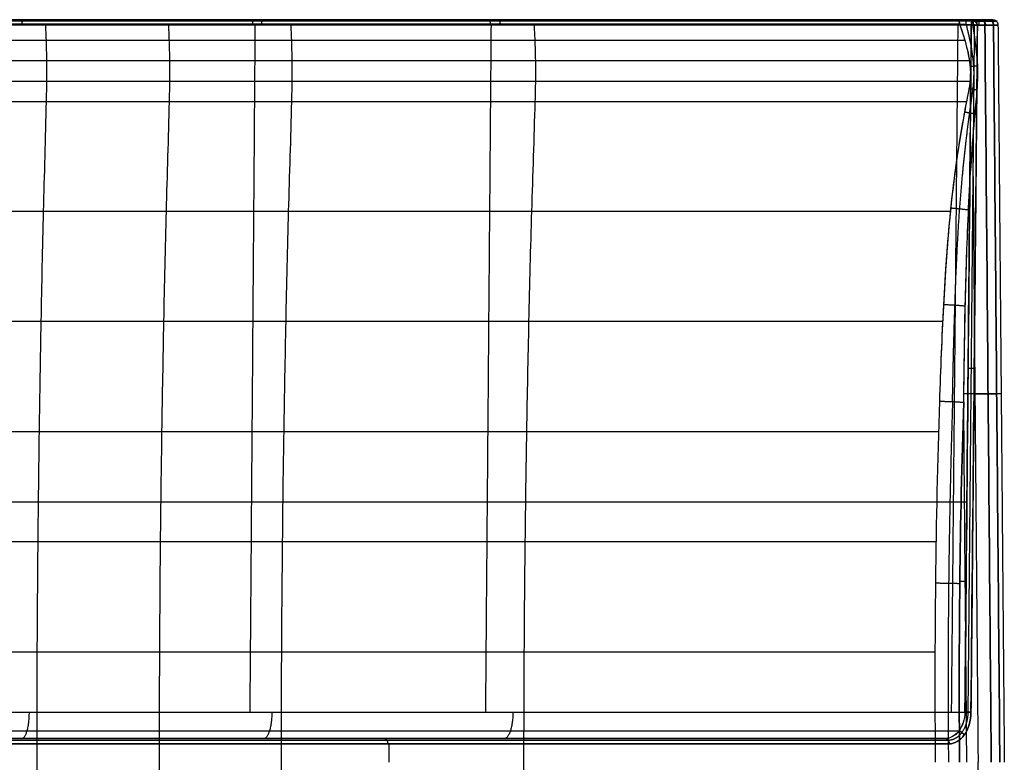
# Model space of a CAD drawing. Header units: millimetres. Extents: x -365 to 365, y -137 to 137.
# Tile 34 of 34: x 182 to 364, y 0 to 137. Entities that reach past the tile are written whole.
import ezdxf

# ---------------------------------------------------------------- set-up
doc = ezdxf.new("R2010")
doc.units = ezdxf.units.MM
doc.header["$MEASUREMENT"] = 0
doc.layers.add('IGES level 16', color=7, linetype='Continuous', true_color=0x666666)

msp = doc.modelspace()

# ---------------------------------------------------------------- linework, layer by layer
at = {"layer": 'IGES level 16', "extrusion": (0.930364, 0, 0.366638)}
msp.add_arc((136.2, -44.73, 367.99), 1, 0, 88.5, dxfattribs=at)
at = {"layer": 'IGES level 16', "extrusion": (-0.646632, -5.24443e-14, 0.762802)}
for centre in [(-136.2, 334, -160.81), (-136.2, 334, -160.81), (-136.2, 334, -165.42)]:
    msp.add_arc(centre, 1, 90.5, 180, dxfattribs=at)
at = {"layer": 'IGES level 16', "extrusion": (0.009306, 0.999657, -0.024469)}
msp.add_arc((-357.48, 96.69, 137.21), 1, 68.4853, 139.6992, dxfattribs=at)
at = {"layer": 'IGES level 16', "extrusion": (0.031885, 0.998185, -0.051084)}
msp.add_arc((-351.64, 86.78, 73.4), 4, 68.6815, 139.6502, dxfattribs=at)
at = {"layer": 'IGES level 16'}
for points, knots in [([(358.76, 137.2, 93.31), (329.87, 137.2, 81.92), (300.79, 137.2, 71.31), (256.86, 137.2, 56.7), (242.17, 137.2, 52.06), (212.71, 137.2, 43.11), (197.94, 137.2, 38.78), (153.47, 137.2, 26.52), (123.54, 137.2, 19.56), (62.62, 137.2, 10.24), (31.61, 137.2, 7.94), (-31.47, 137.2, 7.93), (-62.56, 137.2, 10.24), (-123.52, 137.2, 19.56), (-153.45, 137.2, 26.52), (-197.92, 137.2, 38.77), (-212.68, 137.2, 43.1), (-242.14, 137.2, 52.05), (-256.83, 137.2, 56.69), (-300.73, 137.2, 71.29), (-329.8, 137.2, 81.89), (-358.68, 137.2, 93.27)], [0, 0, 0, 0, 0.0931053, 0.0931053, 0.1396579, 0.1396579, 0.1862106, 0.1862106, 0.2793159, 0.2793159, 0.3724212, 0.3724212, 0.4655265, 0.4655265, 0.5586318, 0.5586318, 0.6051844, 0.6051844, 0.6517371, 0.6517371, 0.7448424, 0.7448424, 0.7448424, 0.7448424]), ([(358.76, 137.2, 93.31), (329.89, 137.2, 81.93), (300.83, 137.2, 71.33), (256.94, 137.2, 56.73), (242.25, 137.2, 52.09), (212.8, 137.2, 43.14), (198.05, 137.2, 38.81), (153.6, 137.2, 26.55), (123.68, 137.2, 19.59), (62.77, 137.2, 10.26), (31.76, 137.2, 7.95), (-15.57, 137.2, 7.93), (-31.26, 137.2, 8.5), (-62.31, 137.2, 10.81), (-77.69, 137.2, 12.55), (-123.43, 137.2, 19.54), (-153.37, 137.2, 26.5), (-197.86, 137.2, 38.75), (-212.62, 137.2, 43.09), (-242.09, 137.2, 52.04), (-256.79, 137.2, 56.68), (-300.71, 137.2, 71.29), (-329.79, 137.2, 81.89), (-358.68, 137.2, 93.27)], [4, 4, 4, 4, 4.125, 4.125, 4.1875, 4.1875, 4.25, 4.25, 4.375, 4.375, 4.5, 4.5, 4.5625, 4.5625, 4.625, 4.625, 4.75, 4.75, 4.8125, 4.8125, 4.875, 4.875, 5, 5, 5, 5]), ([(-355.79, 137.2, 84.6), (-327.19, 137.2, 73.43), (-298.32, 137.2, 63), (-254.57, 137.2, 48.61), (-239.93, 137.2, 44.02), (-210.6, 137.2, 35.16), (-195.91, 137.2, 30.88), (-151.67, 137.2, 18.89), (-121.96, 137.2, 12.09), (-61.66, 137.2, 3.14), (-31.09, 137.2, 0.93), (15.39, 137.2, 0.92), (30.86, 137.2, 1.48), (61.49, 137.2, 3.7), (76.7, 137.2, 5.37), (121.99, 137.2, 12.09), (151.72, 137.2, 18.9), (195.97, 137.2, 30.9), (210.66, 137.2, 35.18), (239.99, 137.2, 44.04), (254.62, 137.2, 48.63), (298.39, 137.2, 63.02), (327.26, 137.2, 73.46), (355.87, 137.2, 84.63)], [-0.7371056, -0.7371056, -0.7371056, -0.7371056, -0.6449674, -0.6449674, -0.5988983, -0.5988983, -0.5528292, -0.5528292, -0.460691, -0.460691, -0.3685528, -0.3685528, -0.3224837, -0.3224837, -0.2764146, -0.2764146, -0.1842764, -0.1842764, -0.1382073, -0.1382073, -0.0921382, -0.0921382, 0, 0, 0, 0]), ([(-355.79, 137.2, 84.6), (-327.19, 137.2, 73.43), (-298.32, 137.2, 63), (-254.57, 137.2, 48.61), (-239.93, 137.2, 44.02), (-210.6, 137.2, 35.16), (-195.91, 137.2, 30.88), (-151.67, 137.2, 18.89), (-121.96, 137.2, 12.09), (-61.66, 137.2, 3.14), (-31.08, 137.2, 0.93), (15.39, 137.2, 0.92), (30.86, 137.2, 1.48), (61.49, 137.2, 3.7), (76.7, 137.2, 5.37), (121.99, 137.2, 12.09), (151.72, 137.2, 18.9), (195.97, 137.2, 30.9), (210.66, 137.2, 35.18), (239.99, 137.2, 44.04), (254.63, 137.2, 48.63), (298.39, 137.2, 63.02), (327.26, 137.2, 73.46), (355.87, 137.2, 84.63)], [9, 9, 9, 9, 9.125, 9.125, 9.1875, 9.1875, 9.25, 9.25, 9.375, 9.375, 9.5, 9.5, 9.5625, 9.5625, 9.625, 9.625, 9.75, 9.75, 9.8125, 9.8125, 9.875, 9.875, 10, 10, 10, 10]), ([(358.89, 137.2, 84.91), (359.22, 137.2, 84.84), (359.57, 137.2, 84.84), (359.9, 137.2, 84.89), (360.12, 137.2, 84.92), (360.34, 137.2, 84.98), (360.55, 137.2, 85.06)], [1, 1, 1, 1, 1.602211, 1.602211, 1.602211, 2, 2, 2, 2]), ([(360.55, 137.2, 85.06), (361.44, 137.2, 85.41), (362.13, 137.2, 86.2), (362.59, 137.2, 88.04), (362.36, 137.2, 89.06), (361.74, 137.2, 89.79)], [0, 0, 0, 0, 0.002834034, 0.002834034, 0.005668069, 0.005668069, 0.005668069, 0.005668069]), ([(360.55, 137.2, 85.06), (360.86, 137.2, 85.18), (361.16, 137.2, 85.36), (361.67, 137.2, 85.8), (361.89, 137.2, 86.07), (362.22, 137.2, 86.65), (362.34, 137.2, 86.97), (362.46, 137.2, 87.63), (362.47, 137.2, 87.98), (362.37, 137.2, 88.64), (362.26, 137.2, 88.97), (362.1, 137.2, 89.27), (362, 137.2, 89.45), (361.88, 137.2, 89.63), (361.74, 137.2, 89.79)], [2, 2, 2, 2, 2.177731, 2.177731, 2.355461, 2.355461, 2.533189, 2.533189, 2.710909, 2.710909, 2.888622, 2.888622, 2.888622, 3, 3, 3, 3]), ([(-358.31, 136.23, 94.2), (-329.45, 136.23, 82.83), (-300.4, 136.23, 72.24), (-256.52, 136.23, 57.64), (-241.84, 136.23, 53.01), (-212.4, 136.23, 44.06), (-197.64, 136.23, 39.73), (-153.21, 136.23, 27.49), (-123.32, 136.23, 20.54), (-62.46, 136.23, 11.23), (-31.43, 136.23, 8.93), (31.56, 136.23, 8.94), (62.52, 136.23, 11.24), (123.34, 136.23, 20.55), (153.23, 136.23, 27.49), (197.66, 136.23, 39.74), (212.42, 136.23, 44.07), (241.87, 136.23, 53.02), (256.56, 136.23, 57.66), (300.45, 136.23, 72.26), (329.52, 136.23, 82.86), (358.4, 136.23, 94.24)], [-0.7448424, -0.7448424, -0.7448424, -0.7448424, -0.6517371, -0.6517371, -0.6051844, -0.6051844, -0.5586318, -0.5586318, -0.4655265, -0.4655265, -0.3724212, -0.3724212, -0.2793159, -0.2793159, -0.1862106, -0.1862106, -0.1396579, -0.1396579, -0.0931053, -0.0931053, 0, 0, 0, 0]), ([(358.4, 136.23, 94.24), (357.57, 136.23, 93.91), (328.25, 136.23, 82.38), (298.62, 136.23, 71.61), (255.11, 136.23, 57.19), (240.56, 136.23, 52.61), (211.38, 136.23, 43.76), (196.77, 136.23, 39.48), (167.42, 136.23, 31.41), (152.68, 136.23, 27.66), (123.01, 136.23, 21.07), (108.07, 136.23, 18.21), (77.96, 136.23, 13.6), (62.78, 136.23, 11.86), (32.16, 136.23, 9.55), (16.66, 136.23, 8.97), (-29.56, 136.23, 8.88), (-60.11, 136.23, 11.01), (-105.5, 136.23, 17.75), (-120.56, 136.23, 20.57), (-150.57, 136.23, 27.14), (-165.53, 136.23, 30.91), (-195.29, 136.23, 39.05), (-210.09, 136.23, 43.38), (-239.6, 136.23, 52.31), (-254.3, 136.23, 56.93), (-298.19, 136.23, 71.45), (-327.98, 136.23, 82.28), (-357.51, 136.23, 93.89), (-358.31, 136.23, 94.2)], [0, 0, 0, 0, 0.00362, 0.127735, 0.127735, 0.189792, 0.189792, 0.251849, 0.251849, 0.313906, 0.313906, 0.375963, 0.375963, 0.438021, 0.438021, 0.500078, 0.500078, 0.624192, 0.624192, 0.686249, 0.686249, 0.748306, 0.748306, 0.810364, 0.810364, 0.872421, 0.872421, 0.996535, 1, 1, 1, 1]), ([(356.23, 136.38, 83.71), (327.6, 136.38, 72.54), (298.71, 136.38, 62.09), (254.92, 136.38, 47.69), (240.28, 136.38, 43.1), (210.94, 136.38, 34.23), (196.24, 136.38, 29.95), (151.95, 136.38, 17.94), (122.18, 136.38, 11.12), (76.82, 136.38, 4.4), (61.59, 136.38, 2.72), (30.9, 136.38, 0.49), (15.41, 136.38, -0.06), (-31.13, 136.38, -0.06), (-61.75, 136.38, 2.16), (-122.15, 136.38, 11.12), (-151.9, 136.38, 17.93), (-196.18, 136.38, 29.93), (-210.88, 136.38, 34.21), (-240.22, 136.38, 43.08), (-254.87, 136.38, 47.68), (-298.65, 136.38, 62.07), (-327.53, 136.38, 72.51), (-356.15, 136.38, 83.68)], [0, 0, 0, 0, 0.0921382, 0.0921382, 0.1382073, 0.1382073, 0.1842764, 0.1842764, 0.2764146, 0.2764146, 0.3224837, 0.3224837, 0.3685528, 0.3685528, 0.460691, 0.460691, 0.5528292, 0.5528292, 0.5988983, 0.5988983, 0.6449674, 0.6449674, 0.7371056, 0.7371056, 0.7371056, 0.7371056]), ([(-356.15, 136.38, 83.68), (-327.52, 136.38, 72.5), (-298.62, 136.38, 62.06), (-254.83, 136.38, 47.66), (-240.17, 136.38, 43.07), (-210.82, 136.38, 34.2), (-196.11, 136.38, 29.91), (-151.83, 136.38, 17.91), (-122.08, 136.38, 11.11), (-61.73, 136.38, 2.16), (-31.12, 136.38, -0.06), (15.4, 136.38, -0.06), (30.88, 136.38, 0.49), (61.54, 136.38, 2.72), (76.77, 136.38, 4.39), (122.1, 136.38, 11.11), (151.86, 136.38, 17.92), (196.15, 136.38, 29.93), (210.86, 136.38, 34.21), (240.22, 136.38, 43.08), (254.87, 136.38, 47.67), (298.68, 136.38, 62.08), (327.59, 136.38, 72.53), (356.23, 136.38, 83.71)], [1, 1, 1, 1, 1.125, 1.125, 1.1875, 1.1875, 1.25, 1.25, 1.375, 1.375, 1.5, 1.5, 1.5625, 1.5625, 1.625, 1.625, 1.75, 1.75, 1.8125, 1.8125, 1.875, 1.875, 2, 2, 2, 2]), ([(187.28, -136.38, 27.54), (187.33, -135.41, 27.36), (187.42, -133.18, 27.03), (187.5, -129.67, 26.75), (187.51, -125.87, 26.71), (187.3, -116.57, 27.46), (186.86, -101.81, 29.07), (186.44, -81.48, 30.58), (186.1, -61.14, 31.84), (185.86, -40.77, 32.71), (185.71, -20.39, 33.24), (185.66, 0, 33.42), (185.71, 20.39, 33.24), (185.86, 40.77, 32.71), (186.1, 61.14, 31.84), (186.44, 81.48, 30.58), (186.86, 101.81, 29.07), (187.3, 116.57, 27.46), (187.51, 125.87, 26.71), (187.5, 129.67, 26.75), (187.42, 133.18, 27.03), (187.33, 135.41, 27.36), (187.28, 136.38, 27.54)], [0.0030263, 0.0030263, 0.0030263, 0.0030263, 0.0138049, 0.0276098, 0.0414146, 0.0552195, 0.1293496, 0.2034797, 0.2776098, 0.3517398, 0.4258699, 0.5, 0.5741301, 0.6482602, 0.7223902, 0.7965203, 0.8706504, 0.9447805, 0.9585854, 0.9723902, 0.9861951, 0.9969737, 0.9969737, 0.9969737, 0.9969737]), ([(210.01, -136.38, 34.02), (210.06, -135.41, 33.85), (210.15, -133.18, 33.52), (210.24, -129.67, 33.24), (210.25, -125.87, 33.2), (210.03, -116.57, 33.94), (209.56, -101.81, 35.55), (209.12, -81.48, 37.05), (208.76, -61.14, 38.3), (208.5, -40.77, 39.17), (208.35, -20.39, 39.7), (208.3, 0, 39.88), (208.35, 20.39, 39.7), (208.5, 40.77, 39.17), (208.76, 61.14, 38.3), (209.12, 81.48, 37.05), (209.56, 101.81, 35.55), (210.03, 116.57, 33.94), (210.25, 125.87, 33.2), (210.24, 129.67, 33.24), (210.15, 133.18, 33.52), (210.06, 135.41, 33.85), (210.01, 136.38, 34.02)], [0.0030263, 0.0030263, 0.0030263, 0.0030263, 0.0138049, 0.0276098, 0.0414146, 0.0552195, 0.1293496, 0.2034797, 0.2776098, 0.3517398, 0.4258699, 0.5, 0.5741301, 0.6482602, 0.7223902, 0.7965203, 0.8706504, 0.9447805, 0.9585854, 0.9723902, 0.9861951, 0.9969737, 0.9969737, 0.9969737, 0.9969737]), ([(232.62, -136.38, 40.8), (232.68, -135.41, 40.63), (232.78, -133.18, 40.3), (232.86, -129.67, 40.02), (232.87, -125.87, 39.98), (232.65, -116.57, 40.72), (232.16, -101.81, 42.32), (231.7, -81.48, 43.82), (231.32, -61.14, 45.06), (231.06, -40.77, 45.93), (230.9, -20.39, 46.46), (230.84, 0, 46.63), (230.9, 20.39, 46.46), (231.06, 40.77, 45.93), (231.32, 61.14, 45.06), (231.7, 81.48, 43.82), (232.16, 101.81, 42.32), (232.65, 116.57, 40.72), (232.87, 125.87, 39.98), (232.86, 129.67, 40.02), (232.78, 133.18, 40.3), (232.68, 135.41, 40.63), (232.62, 136.38, 40.8)], [0.0030263, 0.0030263, 0.0030263, 0.0030263, 0.0138049, 0.0276098, 0.0414146, 0.0552195, 0.1293496, 0.2034797, 0.2776098, 0.3517398, 0.4258699, 0.5, 0.5741301, 0.6482602, 0.7223902, 0.7965203, 0.8706504, 0.9447805, 0.9585854, 0.9723902, 0.9861951, 0.9969737, 0.9969737, 0.9969737, 0.9969737]), ([(277.62, -136.38, 55.18), (277.67, -135.41, 55.01), (277.78, -133.18, 54.68), (277.88, -129.67, 54.41), (277.89, -125.87, 54.37), (277.64, -116.57, 55.1), (277.11, -101.81, 56.69), (276.61, -81.48, 58.18), (276.2, -61.14, 59.41), (275.92, -40.77, 60.27), (275.74, -20.39, 60.79), (275.68, 0, 60.96), (275.74, 20.39, 60.79), (275.92, 40.77, 60.27), (276.2, 61.14, 59.41), (276.61, 81.48, 58.18), (277.11, 101.81, 56.69), (277.64, 116.57, 55.1), (277.89, 125.87, 54.37), (277.88, 129.67, 54.41), (277.78, 133.18, 54.68), (277.67, 135.41, 55.01), (277.62, 136.38, 55.18)], [0.0030263, 0.0030263, 0.0030263, 0.0030263, 0.0138049, 0.0276098, 0.0414146, 0.0552195, 0.1293496, 0.2034797, 0.2776098, 0.3517398, 0.4258699, 0.5, 0.5741301, 0.6482602, 0.7223902, 0.7965203, 0.8706504, 0.9447805, 0.9585854, 0.9723902, 0.9861951, 0.9969737, 0.9969737, 0.9969737, 0.9969737]), ([(356.23, 136.38, 83.72), (357.15, 133.78, 83.56), (357.95, 131.14, 83.59), (358.29, 127.16, 83.61), (358.19, 125.84, 83.61), (357.72, 123.06, 83.62), (357.4, 121.58, 83.64), (356.05, 114.25, 83.84), (355.2, 108.34, 84.22), (353.97, 96.42, 84.97), (353.57, 90.47, 85.33), (352.93, 78.59, 86), (352.69, 72.66, 86.33), (352.5, 66.71, 86.64)], [3, 3, 3, 3, 3.119725, 3.119725, 3.182602, 3.182602, 3.245479, 3.245479, 3.496986, 3.496986, 3.748493, 3.748493, 4, 4, 4, 4]), ([(356.23, 136.38, 83.71), (356.72, 134.98, 83.63), (357.18, 133.57, 83.6), (357.9, 130.7, 83.58), (358.17, 129.21, 83.6), (358.27, 126.26, 83.61), (358.04, 124.81, 83.6), (357.47, 121.93, 83.63), (357.19, 120.49, 83.67), (355.9, 113.28, 83.9), (355.1, 107.5, 84.27), (353.93, 95.89, 85), (353.55, 90.06, 85.35), (352.93, 78.39, 86.01), (352.69, 72.55, 86.34), (352.5, 66.71, 86.64)], [2, 2, 2, 2, 2.0625, 2.0625, 2.125, 2.125, 2.1875, 2.1875, 2.25, 2.25, 2.5, 2.5, 2.75, 2.75, 3, 3, 3, 3]), ([(357, 66.51, 85.5), (357.07, 72.32, 85.34), (357.16, 78.13, 85.17), (357.42, 89.74, 84.82), (357.59, 95.54, 84.64), (358.12, 107.15, 84.26), (358.5, 112.95, 84.06), (359.12, 120.2, 83.93), (359.26, 121.65, 83.91), (359.52, 124.55, 83.89), (359.61, 126, 83.89), (359.58, 130.36, 83.87), (359.19, 133.28, 83.85), (358.71, 136.2, 83.92)], [1, 1, 1, 1, 1.25, 1.25, 1.5, 1.5, 1.75, 1.75, 1.8125, 1.8125, 1.875, 1.875, 2, 2, 2, 2]), ([(357, 66.51, 85.5), (357.13, 78.12, 85.19), (357.32, 89.74, 84.83), (358.12, 107.15, 84.26), (358.51, 112.95, 84.06), (359.24, 121.65, 83.91), (359.63, 124.55, 83.89), (359.58, 130.36, 83.87), (359.18, 133.28, 83.85), (358.71, 136.2, 83.92)], [0, 0, 0, 0, 0.5, 0.5, 0.75, 0.75, 0.875, 0.875, 1, 1, 1, 1]), ([(357.21, 9.27, 97.34), (357.22, 9.94, 97.33), (357.23, 10.6, 97.31), (357.26, 13.93, 97.23), (357.28, 16.6, 97.16), (357.41, 29.93, 96.84), (357.51, 40.59, 96.58), (357.87, 79.58, 95.62), (358.13, 107.9, 94.93), (358.4, 136.23, 94.24)], [3, 3, 3, 3, 3.015748, 3.015748, 3.07874, 3.07874, 3.330707, 3.330707, 4, 4, 4, 4]), ([(359.53, 136.21, 93.95), (359.41, 124.24, 94.25), (359.3, 112.27, 94.54), (359.05, 85.13, 95.2), (358.91, 69.95, 95.57), (358.63, 39.6, 96.32), (358.48, 24.43, 96.69), (358.34, 9.25, 97.06)], [5, 5, 5, 5, 5.282805, 5.282805, 5.641403, 5.641403, 6, 6, 6, 6]), ([(362.5, 136.21, 90.44), (363.33, 136.21, 89.46), (363.64, 136.21, 88.1), (363.02, 136.21, 85.65), (362.1, 136.2, 84.6), (360.91, 136.2, 84.13)], [-0.005668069, -0.005668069, -0.005668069, -0.005668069, -0.002834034, -0.002834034, 0, 0, 0, 0]), ([(360.91, 136.2, 84.13), (362.1, 136.2, 84.6), (363.02, 136.21, 85.65), (363.64, 136.21, 88.1), (363.33, 136.21, 89.47), (362.5, 136.21, 90.44)], [1, 1, 1, 1, 1.5, 1.5, 2, 2, 2, 2]), ([(362.09, 0, 84.59), (362.06, 2.67, 84.58), (362.04, 5.33, 84.57), (361.93, 18.67, 84.53), (361.83, 29.33, 84.49), (361.47, 72.07, 84.35), (361.19, 104.13, 84.24), (360.91, 136.2, 84.13)], [0, 0, 0, 0, 0.058735, 0.058735, 0.293673, 0.293673, 1, 1, 1, 1]), ([(360.91, 136.2, 84.13), (361.19, 104.13, 84.24), (361.47, 72.07, 84.35), (361.83, 29.33, 84.49), (361.93, 18.67, 84.53), (362.04, 5.33, 84.57), (362.06, 2.67, 84.58), (362.09, 0, 84.59)], [2, 2, 2, 2, 2.706327, 2.706327, 2.941265, 2.941265, 3, 3, 3, 3]), ([(362.5, 136.21, 90.44), (362.7, 113.67, 90.52), (362.89, 91.13, 90.59), (363.28, 45.72, 90.75), (363.48, 22.86, 90.82), (363.67, 0, 90.9)], [2, 2, 2, 2, 2.496482, 2.496482, 3, 3, 3, 3]), ([(363.67, 0, 90.9), (363.48, 22.86, 90.82), (363.28, 45.72, 90.75), (362.89, 91.13, 90.59), (362.7, 113.67, 90.52), (362.5, 136.21, 90.44)], [3, 3, 3, 3, 3.503518, 3.503518, 4, 4, 4, 4]), ([(-357.08, 133.45, 83.56), (-330.9, 133.45, 73.33), (-289.62, 133.45, 58.28), (-240.3, 133.45, 42.59), (-210.15, 133.45, 33.54), (-179.86, 133.45, 24.87), (-141.55, 133.45, 15.04), (-79.35, 133.45, 2.99), (0, 133.45, -2.84), (79.35, 133.45, 2.99), (141.55, 133.45, 15.04), (179.86, 133.45, 24.87), (210.15, 133.45, 33.54), (240.3, 133.45, 42.59), (289.65, 133.45, 58.29), (330.96, 133.45, 73.35), (357.17, 133.45, 83.6)], [0.0581097, 0.0581097, 0.0581097, 0.0581097, 0.1584497, 0.2146373, 0.2427311, 0.2708249, 0.3270125, 0.3832001, 0.4955752, 0.6079504, 0.664138, 0.7203256, 0.7484194, 0.7765131, 0.8327007, 0.9331465, 0.9331465, 0.9331465, 0.9331465]), ([(-357.94, 129.67, 83.56), (-331.52, 129.67, 73.21), (-289.98, 129.67, 58.06), (-240.4, 129.67, 42.28), (-210.24, 129.67, 33.24), (-179.94, 129.67, 24.56), (-141.62, 129.67, 14.72), (-79.39, 129.67, 2.67), (0, 129.67, -3.16), (79.39, 129.67, 2.67), (141.62, 129.67, 14.72), (179.94, 129.67, 24.56), (210.24, 129.67, 33.24), (240.4, 129.67, 42.28), (290.01, 129.67, 58.07), (331.57, 129.67, 73.23), (358.02, 129.67, 83.59)], [0.0571603, 0.0571603, 0.0571603, 0.0571603, 0.1584497, 0.2146373, 0.2427311, 0.2708249, 0.3270125, 0.3832001, 0.4955752, 0.6079504, 0.664138, 0.7203256, 0.7484194, 0.7765131, 0.8327007, 0.9340917, 0.9340917, 0.9340917, 0.9340917]), ([(-358.06, 125.87, 83.57), (-331.6, 125.87, 73.21), (-290.02, 125.87, 58.04), (-240.41, 125.87, 42.26), (-210.25, 125.87, 33.21), (-179.95, 125.87, 24.53), (-141.62, 125.87, 14.7), (-79.39, 125.87, 2.64), (0, 125.87, -3.19), (79.39, 125.87, 2.64), (141.62, 125.87, 14.7), (179.95, 125.87, 24.53), (210.25, 125.87, 33.21), (240.41, 125.87, 42.26), (290.05, 125.87, 58.05), (331.65, 125.87, 73.23), (358.14, 125.87, 83.6)], [0.0570266, 0.0570266, 0.0570266, 0.0570266, 0.1584497, 0.2146373, 0.2427311, 0.2708249, 0.3270125, 0.3832001, 0.4955752, 0.6079504, 0.664138, 0.7203256, 0.7484194, 0.7765131, 0.8327007, 0.934228, 0.934228, 0.934228, 0.934228]), ([(-357.42, 122.09, 83.61), (-331.14, 122.09, 73.33), (-289.76, 122.09, 58.23), (-240.33, 122.09, 42.51), (-210.18, 122.09, 33.46), (-179.88, 122.09, 24.78), (-141.57, 122.09, 14.95), (-79.36, 122.09, 2.9), (0, 122.09, -2.93), (79.36, 122.09, 2.9), (141.57, 122.09, 14.95), (179.88, 122.09, 24.78), (210.18, 122.09, 33.46), (240.33, 122.09, 42.51), (289.78, 122.09, 58.24), (331.2, 122.09, 73.35), (357.5, 122.09, 83.64)], [0.0577149, 0.0577149, 0.0577149, 0.0577149, 0.1584497, 0.2146373, 0.2427311, 0.2708249, 0.3270125, 0.3832001, 0.4955752, 0.6079504, 0.664138, 0.7203256, 0.7484194, 0.7765131, 0.8327007, 0.9335394, 0.9335394, 0.9335394, 0.9335394]), ([(-354.44, 101.8, 84.6), (-328.92, 101.8, 74.65), (-288.34, 101.8, 59.89), (-239.74, 101.8, 44.43), (-209.61, 101.8, 35.39), (-179.35, 101.8, 26.72), (-141.13, 101.8, 16.91), (-79.09, 101.8, 4.89), (0, 101.8, -0.91), (79.09, 101.8, 4.89), (141.13, 101.8, 16.91), (179.35, 101.8, 26.72), (209.61, 101.8, 35.39), (239.74, 101.8, 44.43), (288.37, 101.8, 59.9), (328.97, 101.8, 74.67), (354.53, 101.8, 84.63)], [0.0605924, 0.0605924, 0.0605924, 0.0605924, 0.1584497, 0.2146373, 0.2427311, 0.2708249, 0.3270125, 0.3832001, 0.4955752, 0.6079504, 0.664138, 0.7203256, 0.7484194, 0.7765131, 0.8327007, 0.9306676, 0.9306676, 0.9306676, 0.9306676]), ([(-353.01, 81.48, 85.8), (-327.78, 81.48, 75.99), (-287.53, 81.48, 61.35), (-239.25, 81.48, 46), (-209.15, 81.48, 36.96), (-178.92, 81.48, 28.31), (-140.76, 81.48, 18.52), (-78.87, 81.48, 6.53), (0, 81.48, 0.73), (78.87, 81.48, 6.53), (140.76, 81.48, 18.52), (178.92, 81.48, 28.31), (209.15, 81.48, 36.96), (239.25, 81.48, 46), (287.56, 81.48, 61.36), (327.84, 81.48, 76.01), (353.09, 81.48, 85.84)], [0.0616583, 0.0616583, 0.0616583, 0.0616583, 0.1584497, 0.2146373, 0.2427311, 0.2708249, 0.3270125, 0.3832001, 0.4955752, 0.6079504, 0.664138, 0.7203256, 0.7484194, 0.7765131, 0.8327007, 0.9296026, 0.9296026, 0.9296026, 0.9296026]), ([(-352.25, 61.13, 86.88), (-327.13, 61.13, 77.11), (-287.01, 61.13, 62.53), (-238.87, 61.13, 47.22), (-208.79, 61.13, 38.19), (-178.59, 61.13, 29.54), (-140.48, 61.13, 19.76), (-78.71, 61.13, 7.8), (0, 61.13, 2.02), (78.71, 61.13, 7.8), (140.48, 61.13, 19.76), (178.59, 61.13, 29.54), (208.79, 61.13, 38.19), (238.87, 61.13, 47.22), (287.04, 61.13, 62.54), (327.19, 61.13, 77.13), (352.33, 61.13, 86.91)], [0.0620389, 0.0620389, 0.0620389, 0.0620389, 0.1584497, 0.2146373, 0.2427311, 0.2708249, 0.3270125, 0.3832001, 0.4955752, 0.6079504, 0.664138, 0.7203256, 0.7484194, 0.7765131, 0.8327007, 0.9292224, 0.9292224, 0.9292224, 0.9292224]), ([(-357.49, 48.1, 96.36), (-356.68, 48.1, 96.04), (-327.18, 48.1, 84.44), (-297.42, 48.1, 73.63), (-253.59, 48.1, 59.13), (-238.91, 48.1, 54.51), (-209.44, 48.1, 45.59), (-194.66, 48.1, 41.27), (-164.95, 48.1, 33.15), (-150.03, 48.1, 29.38), (-120.11, 48.1, 22.84), (-105.1, 48.1, 20.03), (-59.89, 48.1, 13.31), (-29.46, 48.1, 11.19), (16.6, 48.1, 11.27), (32.04, 48.1, 11.85), (62.55, 48.1, 14.16), (77.67, 48.1, 15.89), (107.67, 48.1, 20.48), (122.55, 48.1, 23.33), (152.14, 48.1, 29.9), (166.83, 48.1, 33.64), (196.13, 48.1, 41.7), (210.73, 48.1, 45.98), (239.88, 48.1, 54.81), (254.41, 48.1, 59.39), (297.85, 48.1, 73.79), (327.46, 48.1, 84.55), (356.74, 48.1, 96.06), (357.58, 48.1, 96.39)], [-0.003527, -0.003527, -0.003527, -0.003527, 0, 0.125, 0.125, 0.1875, 0.1875, 0.25, 0.25, 0.3125, 0.3125, 0.375, 0.375, 0.5, 0.5, 0.5625, 0.5625, 0.625, 0.625, 0.6875, 0.6875, 0.75, 0.75, 0.8125, 0.8125, 0.875, 0.875, 1, 1.003684, 1.003684, 1.003684, 1.003684]), ([(-351.8, 40.77, 87.68), (-326.73, 40.77, 77.94), (-286.68, 40.77, 63.38), (-238.6, 40.77, 48.09), (-208.53, 40.77, 39.07), (-178.35, 40.77, 30.42), (-140.28, 40.77, 20.66), (-78.58, 40.77, 8.7), (0, 40.77, 2.93), (78.58, 40.77, 8.7), (140.28, 40.77, 20.66), (178.35, 40.77, 30.42), (208.53, 40.77, 39.07), (238.6, 40.77, 48.09), (286.71, 40.77, 63.39), (326.79, 40.77, 77.96), (351.88, 40.77, 87.72)], [0.0621898, 0.0621898, 0.0621898, 0.0621898, 0.1584497, 0.2146373, 0.2427311, 0.2708249, 0.3270125, 0.3832001, 0.4955752, 0.6079504, 0.664138, 0.7203256, 0.7484194, 0.7765131, 0.8327007, 0.9290716, 0.9290716, 0.9290716, 0.9290716]), ([(-351.6, 20.39, 88.19), (-326.54, 20.39, 78.45), (-286.5, 20.39, 63.9), (-238.44, 20.39, 48.61), (-208.38, 20.39, 39.59), (-178.2, 20.39, 30.95), (-140.16, 20.39, 21.19), (-78.51, 20.39, 9.25), (0, 20.39, 3.48), (78.51, 20.39, 9.25), (140.16, 20.39, 21.19), (178.2, 20.39, 30.95), (208.38, 20.39, 39.59), (238.44, 20.39, 48.61), (286.53, 20.39, 63.91), (326.59, 20.39, 78.47), (351.68, 20.39, 88.23)], [0.0621896, 0.0621896, 0.0621896, 0.0621896, 0.1584497, 0.2146373, 0.2427311, 0.2708249, 0.3270125, 0.3832001, 0.4955752, 0.6079504, 0.664138, 0.7203256, 0.7484194, 0.7765131, 0.8327007, 0.9290718, 0.9290718, 0.9290718, 0.9290718]), ([(-357.13, 9.27, 97.31), (-328.49, 9.27, 86.02), (-299.56, 9.27, 75.47), (-255.77, 9.27, 60.89), (-241.13, 9.27, 56.27), (-211.78, 9.27, 47.35), (-197.07, 9.27, 43.03), (-152.81, 9.27, 30.82), (-123.06, 9.27, 23.88), (-62.64, 9.27, 14.6), (-31.96, 9.27, 12.3), (30.3, 9.27, 12.22), (61.11, 9.27, 14.44), (121.81, 9.27, 23.62), (151.74, 9.27, 30.54), (196.31, 9.27, 42.81), (211.12, 9.27, 47.15), (240.69, 9.27, 56.13), (255.43, 9.27, 60.78), (299.41, 9.27, 75.41), (328.46, 9.27, 86.01), (357.21, 9.27, 97.34)], [1, 1, 1, 1, 1.125, 1.125, 1.1875, 1.1875, 1.25, 1.25, 1.375, 1.375, 1.5, 1.5, 1.625, 1.625, 1.75, 1.75, 1.8125, 1.8125, 1.875, 1.875, 2, 2, 2, 2]), ([(-357.13, 9.27, 97.31), (-328.49, 9.27, 86.02), (-299.56, 9.27, 75.47), (-255.77, 9.27, 60.89), (-241.13, 9.27, 56.27), (-211.78, 9.27, 47.35), (-197.07, 9.27, 43.03), (-152.81, 9.27, 30.82), (-123.06, 9.27, 23.88), (-62.64, 9.27, 14.6), (-31.96, 9.27, 12.3), (30.3, 9.27, 12.22), (61.11, 9.27, 14.44), (121.81, 9.27, 23.62), (151.74, 9.27, 30.54), (196.31, 9.27, 42.81), (211.12, 9.27, 47.15), (240.69, 9.27, 56.13), (255.43, 9.27, 60.78), (299.41, 9.27, 75.41), (328.46, 9.27, 86.01), (357.21, 9.27, 97.34)], [2, 2, 2, 2, 2.125, 2.125, 2.1875, 2.1875, 2.25, 2.25, 2.375, 2.375, 2.5, 2.5, 2.625, 2.625, 2.75, 2.75, 2.8125, 2.8125, 2.875, 2.875, 3, 3, 3, 3]), ([(357.21, 9.27, 97.34), (357.2, 7.92, 97.38), (356.78, 6.66, 97.84), (355.4, 4.88, 99.31), (354.47, 4.4, 100.29), (353.53, 4.4, 101.27)], [-0.009475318, -0.009475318, -0.009475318, -0.009475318, -0.004737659, -0.004737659, 0, 0, 0, 0]), ([(357.21, 9.27, 97.34), (357.2, 7.92, 97.38), (356.76, 6.63, 97.85), (355.38, 4.87, 99.33), (354.47, 4.4, 100.29), (353.53, 4.4, 101.27)], [2, 2, 2, 2, 2.5, 2.5, 3, 3, 3, 3]), ([(354.3, 3.41, 101.91), (355.32, 3.41, 100.7), (356.34, 3.99, 99.49), (357.86, 6.12, 97.67), (358.33, 7.64, 97.1), (358.34, 9.25, 97.06)], [0, 0, 0, 0, 0.004737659, 0.004737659, 0.009475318, 0.009475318, 0.009475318, 0.009475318]), ([(358.34, 9.25, 97.06), (358.33, 7.65, 97.1), (357.86, 6.12, 97.67), (356.34, 3.99, 99.49), (355.33, 3.41, 100.69), (354.3, 3.41, 101.91)], [6, 6, 6, 6, 6.5, 6.5, 7, 7, 7, 7]), ([(353.53, 4.4, 101.27), (325.06, 4.4, 90.08), (296.34, 4.4, 79.63), (252.82, 4.4, 65.2), (238.23, 4.4, 60.6), (208.96, 4.4, 51.73), (194.31, 4.4, 47.43), (150.2, 4.4, 35.31), (120.57, 4.4, 28.48), (60.5, 4.4, 19.41), (30.01, 4.4, 17.22), (-31.61, 4.4, 17.3), (-61.97, 4.4, 19.57), (-121.77, 4.4, 28.73), (-151.21, 4.4, 35.57), (-195.02, 4.4, 47.64), (-209.57, 4.4, 51.91), (-238.62, 4.4, 60.72), (-253.11, 4.4, 65.29), (-296.45, 4.4, 79.67), (-325.09, 4.4, 90.1), (-353.45, 4.4, 101.23)], [3, 3, 3, 3, 3.125, 3.125, 3.1875, 3.1875, 3.25, 3.25, 3.375, 3.375, 3.5, 3.5, 3.625, 3.625, 3.75, 3.75, 3.8125, 3.8125, 3.875, 3.875, 4, 4, 4, 4]), ([(-353.45, 4.4, 101.23), (-325.09, 4.4, 90.1), (-296.45, 4.4, 79.67), (-253.11, 4.4, 65.29), (-238.62, 4.4, 60.72), (-209.57, 4.4, 51.91), (-195.02, 4.4, 47.64), (-151.21, 4.4, 35.57), (-121.77, 4.4, 28.73), (-61.97, 4.4, 19.57), (-31.61, 4.4, 17.3), (30.01, 4.4, 17.22), (60.5, 4.4, 19.41), (120.57, 4.4, 28.48), (150.2, 4.4, 35.31), (194.31, 4.4, 47.43), (208.96, 4.4, 51.73), (238.23, 4.4, 60.6), (252.82, 4.4, 65.2), (296.34, 4.4, 79.63), (325.06, 4.4, 90.08), (353.53, 4.4, 101.27)], [1, 1, 1, 1, 1.125, 1.125, 1.1875, 1.1875, 1.25, 1.25, 1.375, 1.375, 1.5, 1.5, 1.625, 1.625, 1.75, 1.75, 1.8125, 1.8125, 1.875, 1.875, 2, 2, 2, 2])]:
    msp.add_open_spline(points, degree=3, knots=knots, dxfattribs=at)
for points, weights, knots in [([(358.51, 136.92, 93.96), (329.63, 136.92, 82.57), (300.55, 136.92, 71.97), (256.65, 136.92, 57.37), (241.96, 136.92, 52.73), (212.51, 136.92, 43.78), (197.75, 136.92, 39.45), (153.3, 136.92, 27.19), (123.4, 136.92, 20.25), (62.55, 136.92, 10.94), (31.58, 136.92, 8.64), (-31.44, 136.92, 8.63), (-62.49, 136.92, 10.93), (-123.38, 136.92, 20.24), (-153.28, 136.92, 27.19), (-197.72, 136.92, 39.44), (-212.48, 136.92, 43.77), (-241.93, 136.92, 52.72), (-256.61, 136.92, 57.36), (-300.5, 136.92, 71.95), (-329.55, 136.92, 82.55), (-358.42, 136.92, 93.92)], [0.858150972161, 0.858150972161, 0.858150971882, 0.858150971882, 0.858150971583, 0.858150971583, 0.858150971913, 0.858150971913, 0.85815097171, 0.85815097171, 0.858150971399, 0.858150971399, 0.858151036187, 0.858150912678, 0.858150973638, 0.858150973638, 0.858150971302, 0.858150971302, 0.858150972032, 0.858150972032, 0.858150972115, 0.858150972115], [0, 0, 0, 0, 0.0931053, 0.0931053, 0.1396579, 0.1396579, 0.1862106, 0.1862106, 0.2793159, 0.2793159, 0.3724212, 0.3724212, 0.4655265, 0.4655265, 0.5586318, 0.5586318, 0.6051844, 0.6051844, 0.6517371, 0.6517371, 0.7448424, 0.7448424, 0.7448424, 0.7448424]), ([(356.11, 136.97, 84.04), (327.48, 136.97, 72.86), (298.6, 136.97, 62.42), (254.82, 136.97, 48.02), (240.18, 136.97, 43.43), (210.84, 136.97, 34.56), (196.14, 136.97, 30.28), (151.87, 136.97, 18.28), (122.11, 136.97, 11.46), (76.78, 136.97, 4.74), (61.55, 136.97, 3.07), (30.89, 136.97, 0.84), (15.41, 136.97, 0.28), (-31.12, 136.97, 0.29), (-61.72, 136.97, 2.5), (-122.08, 136.97, 11.46), (-151.82, 136.97, 18.26), (-196.08, 136.97, 30.26), (-210.78, 136.97, 34.54), (-240.12, 136.97, 43.41), (-254.77, 136.97, 48), (-298.53, 136.97, 62.39), (-327.41, 136.97, 72.83), (-356.02, 136.97, 84)], [0.884392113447, 0.884387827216, 0.884389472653, 0.884391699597, 0.884392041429, 0.884392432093, 0.884392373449, 0.88438867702, 0.884391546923, 0.884378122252, 0.884370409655, 0.884360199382, 0.884357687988, 0.884357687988, 0.884373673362, 0.884391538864, 0.884388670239, 0.884392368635, 0.884392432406, 0.884392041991, 0.884391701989, 0.884389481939, 0.884387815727, 0.884392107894], [0, 0, 0, 0, 0.0921382, 0.0921382, 0.1382073, 0.1382073, 0.1842764, 0.1842764, 0.2764146, 0.2764146, 0.3224837, 0.3224837, 0.3685528, 0.3685528, 0.460691, 0.460691, 0.5528292, 0.5528292, 0.5988983, 0.5988983, 0.6449674, 0.6449674, 0.7371056, 0.7371056, 0.7371056, 0.7371056]), ([(359.48, 136.21, 94), (359.47, 136.62, 94), (359.18, 136.9, 94), (358.78, 136.92, 94), (358.68, 136.92, 94), (358.58, 136.9, 94), (358.49, 136.86, 94)], [0.816070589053, 0.673710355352, 0.686552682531, 0.85459757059, 0.805936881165, 0.770290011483, 0.747656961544], [0.038211, 0.038211, 0.038211, 0.038211, 0.5, 0.5, 0.5, 0.6337201, 0.6337201, 0.6337201, 0.6337201]), ([(360.81, 136.91, 84.4), (361.91, 136.91, 84.84), (362.76, 136.91, 85.81), (363.33, 136.91, 88.08), (363.04, 136.91, 89.34), (362.28, 136.91, 90.25)], [0.853553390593, 0.854072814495, 0.854576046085, 0.855175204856, 0.855265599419, 0.855092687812], [0, 0, 0, 0, 0.002834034, 0.002834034, 0.005668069, 0.005668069, 0.005668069, 0.005668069]), ([(354.93, 66.64, 86.79), (355.03, 72.53, 86.51), (355.17, 78.45, 86.2), (355.57, 90.31, 85.57), (355.82, 96.23, 85.23), (356.68, 108.1, 84.51), (357.29, 114.01, 84.14), (358.29, 121.41, 83.89), (358.53, 122.89, 83.85), (358.88, 125.76, 83.81), (358.95, 127.16, 83.81), (358.7, 131.15, 83.8), (358.13, 133.76, 83.82), (357.49, 136.29, 83.99)], [0.907137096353, 0.913867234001, 0.921221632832, 0.936775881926, 0.945112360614, 0.964355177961, 0.975146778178, 0.986261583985, 0.988532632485, 0.991946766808, 0.992584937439, 0.990700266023, 0.986082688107, 0.977504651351], [0, 0, 0, 0, 0.01781068, 0.01781068, 0.03562135, 0.03562135, 0.05343203, 0.05343203, 0.05788469, 0.05788469, 0.06233736, 0.06233736, 0.07034983, 0.07034983, 0.07034983, 0.07034983]), ([(354.07, 4.11, 101.72), (355, 4.08, 100.67), (355.95, 4.56, 99.58), (357.36, 6.44, 97.95), (357.81, 7.81, 97.42), (357.82, 9.26, 97.38)], [0.855092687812, 0.869352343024, 0.882436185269, 0.90113342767, 0.906551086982, 0.906511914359], [0, 0, 0, 0, 0.004737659, 0.004737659, 0.009475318, 0.009475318, 0.009475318, 0.009475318]), ([(-356.04, 5.82, 98.5), (-328.75, 5.82, 87.76), (-301.15, 5.82, 77.66), (-258.54, 5.82, 63.38), (-243.77, 5.82, 58.67), (-214.15, 5.82, 49.62), (-199.32, 5.82, 45.24), (-154.64, 5.82, 32.83), (-124.54, 5.82, 25.71), (-63.34, 5.82, 16.17), (-32.25, 5.82, 13.8), (30.83, 5.82, 13.73), (62.04, 5.82, 16.02), (108.15, 5.82, 23.13), (123.4, 5.82, 26.07), (153.73, 5.82, 32.88), (168.8, 5.82, 36.77), (198.8, 5.82, 45.09), (213.74, 5.82, 49.5), (243.57, 5.82, 58.61), (258.43, 5.82, 63.34), (301.13, 5.82, 77.65), (328.77, 5.82, 87.77), (356.12, 5.82, 98.54)], [0.858150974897, 0.858150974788, 0.858150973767, 0.858150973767, 0.858150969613, 0.858150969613, 0.858150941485, 0.858151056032, 0.858151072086, 0.858150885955, 0.858150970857, 0.858150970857, 0.858150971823, 0.858150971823, 0.858150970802, 0.858150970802, 0.858151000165, 0.858150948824, 0.85815097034, 0.85815097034, 0.858150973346, 0.858150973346, 0.858150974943, 0.858150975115], [0.2835407, 0.2835407, 0.2835407, 0.2835407, 0.3713468, 0.3713468, 0.4177392, 0.4177392, 0.4641316, 0.4641316, 0.5569164, 0.5569164, 0.6497012, 0.6497012, 0.7424859, 0.7424859, 0.7888783, 0.7888783, 0.8352707, 0.8352707, 0.8816631, 0.8816631, 0.9280555, 0.9280555, 1.0158646, 1.0158646, 1.0158646, 1.0158646])]:
    msp.add_rational_spline(points, weights, degree=3, knots=knots, dxfattribs=at)
for points, weights, degree in [([(183.12, 137.2, 34.69), (182.86, 137.2, 35.63), (182.85, 136.23, 35.65)], [1, 0.716301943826, 1], 2), ([(225.61, 136.38, 38.67), (225.57, 137.2, 38.81), (225.33, 137.2, 39.61)], [1, 0.768784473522, 1], 2), ([(227.44, 137.2, 47.59), (227.16, 137.2, 48.52), (227.15, 136.23, 48.54)], [1, 0.716301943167, 1], 2), ([(269.52, 136.38, 52.49), (269.47, 137.2, 52.64), (269.21, 137.2, 53.43)], [1, 0.768781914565, 1], 2), ([(271.51, 137.2, 61.57), (271.2, 137.2, 62.5), (271.19, 136.23, 62.52)], [1, 0.716301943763, 1], 2), ([(355.87, 137.2, 84.63), (356.18, 137.2, 83.86), (356.23, 136.38, 83.71)], [1, 0.768784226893, 1], 2), ([(356.23, 136.38, 83.71), (356.18, 137.2, 83.86), (355.87, 137.2, 84.63)], [1, 0.768784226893, 1], 2), ([(358.76, 136.91, 84.21), (357.9, 136.93, 84.39), (356.97, 136.95, 84.35), (356.11, 136.97, 84.04)], [0.852684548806, 0.863858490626, 0.875058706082, 0.884392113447], 3), ([(357.46, 136.29, 83.99), (357.45, 137.2, 84.07), (357.37, 137.2, 84.98)], [1, 0.738457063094, 1], 2), ([(358.4, 136.23, 94.24), (358.41, 137.2, 94.21), (358.76, 137.2, 93.31)], [1, 0.716301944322, 1], 2), ([(358.89, 137.2, 84.91), (358.71, 137.2, 83.92), (358.71, 136.2, 83.92)], [1, 0.705369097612, 1], 2), ([(358.71, 136.2, 83.92), (358.71, 137.2, 83.92), (358.89, 137.2, 84.91)], [1, 0.705369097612, 1], 2), ([(358.76, 136.22, 94.31), (358.78, 136.79, 94.29), (358.79, 137.19, 93.89), (358.79, 137.2, 93.33)], [0.996855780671, 0.810429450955, 0.807233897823, 0.987269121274], 3), ([(358.76, 136.91, 84.21), (359.44, 136.91, 84.08), (360.16, 136.91, 84.15), (360.81, 136.91, 84.4)], [0.852684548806, 0.852942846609, 0.853246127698, 0.853553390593], 3), ([(359.73, 137.2, 84.87), (359.82, 137.2, 83.87), (359.82, 136.2, 83.87)], [1, 0.70620121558, 1], 2), ([(360.25, 137.2, 91.55), (360.7, 137.2, 91.93), (361.01, 136.79, 92.19), (361.01, 136.21, 92.2)], [1, 0.806790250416, 0.806790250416, 1], 3), ([(360.91, 136.2, 84.13), (360.91, 137.2, 84.13), (360.55, 137.2, 85.06)], [1, 0.707106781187, 1], 2), ([(360.55, 137.2, 85.06), (360.91, 137.2, 84.13), (360.91, 136.2, 84.13)], [1, 0.707106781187, 1], 2), ([(361.74, 137.2, 89.79), (362.5, 137.2, 90.43), (362.5, 136.21, 90.44)], [1, 0.710185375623, 1], 2), ([(362.36, 137.2, 87.12), (363.32, 137.2, 86.88), (363.33, 136.21, 86.87)], [1, 0.709751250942, 1], 2), ([(357.82, 9.26, 97.38), (358.22, 51.58, 96.35), (358.61, 93.9, 95.31), (359.01, 136.22, 94.28)], [0.906511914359, 0.906512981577, 0.906514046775, 0.906515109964], 3), ([(359.53, 136.21, 93.95), (359.06, 136.23, 94.5), (358.4, 136.23, 94.24)], [1, 0.813030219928, 1], 2), ([(363.33, 136.22, 86.88), (363.72, 90.82, 87.03), (364.11, 45.42, 87.18), (364.5, 0.01, 87.34)], [0.79093593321, 0.790979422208, 0.791022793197, 0.791066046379], 3), ([(359.57, 128.64, 83.88), (358.85, 128.58, 83.87), (358.17, 128.53, 83.6)], [0.999987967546, 0.983829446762, 1], 2), ([(359.48, 124.2, 83.89), (358.69, 124.33, 83.91), (357.95, 124.45, 83.61)], [0.999986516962, 0.980486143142, 1], 2), ([(359.09, 119.76, 83.94), (358.08, 119.95, 84.07), (357.13, 120.12, 83.68)], [0.999979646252, 0.968087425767, 1], 2), ([(358.66, 114.56, 84.05), (358.99, 76.37, 84.18), (359.32, 38.18, 84.3), (359.65, 0, 84.43)], [0.906625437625, 0.906599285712, 0.906573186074, 0.906547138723], 3), ([(357.89, 102.02, 84.43), (356.28, 102.24, 85.27), (354.58, 102.38, 84.59)], [0.999961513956, 0.909486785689, 1], 2), ([(357.3, 84.27, 84.99), (355.48, 84.46, 86.54), (353.25, 84.53, 85.66)], [0.999969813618, 0.858012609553, 1], 2), ([(358.93, 72.73, 95.51), (358.47, 72.75, 96.05), (357.81, 72.75, 95.79)], [1, 0.813027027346, 1], 2), ([(361.5, 68.11, 84.36), (358.87, 68.08, 83.33), (357.02, 68.07, 85.46)], [0.999999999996, 0.815174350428, 0.996068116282], 2), ([(363.09, 68.12, 90.67), (366.7, 68.13, 86.41), (361.5, 68.08, 84.36)], [1, 0.582002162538, 0.999999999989], 2), ([(352.5, 66.71, 86.64), (355.16, 66.68, 87.67), (357, 66.51, 85.5)], [1, 0.814274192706, 1], 2), ([(354.93, 66.64, 86.79), (354.22, 44.42, 87.93), (353.98, 22.21, 88.52), (354.17, 0, 88.59)], [0.907137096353, 0.907189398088, 0.907191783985, 0.907149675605], 3), ([(351.78, 33.13, 87.95), (354.43, 33.13, 88.98), (356.28, 33.05, 86.8)], [0.999999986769, 0.814357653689, 1], 2), ([(184.2, 9.27, 39.48), (184.17, 4.4, 39.6), (182.87, 4.4, 44.29)], [1, 0.716308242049, 0.999987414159], 2), ([(229.09, 9.27, 52.61), (229.06, 4.4, 52.73), (227.64, 4.4, 57.39)], [1, 0.716308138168, 0.999987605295], 2), ([(273.67, 9.27, 66.85), (273.63, 4.4, 66.98), (272.08, 4.4, 71.59)], [1, 0.716308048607, 0.999987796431], 2), ([(357.21, 9.27, 97.34), (357.88, 9.27, 97.61), (358.34, 9.25, 97.06)], [1, 0.813023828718, 1], 2), ([(358.34, 9.25, 97.06), (357.88, 9.27, 97.61), (357.21, 9.27, 97.34)], [1, 0.813023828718, 1], 2), ([(357.1, 5.05, 98.58), (356.75, 5.64, 98.98), (356.09, 5.77, 98.58)], [1, 0.783569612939, 1], 2), ([(249.76, 4.4, 223.68), (250.2, 4.4, 224.06), (250.52, 3.99, 224.33), (250.52, 3.41, 224.33)], [1, 0.806790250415, 0.806790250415, 1], 3), ([(354.3, 3.41, 101.91), (354.29, 3.99, 101.91), (353.98, 4.4, 101.64), (353.53, 4.4, 101.27)], [1, 0.806790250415, 0.806790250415, 1], 3), ([(353.53, 4.4, 101.27), (354.29, 4.4, 101.91), (354.3, 3.41, 101.91)], [1, 0.710185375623, 1], 2), ([(358.66, -114.56, 84.05), (358.99, -76.37, 84.18), (359.32, -38.18, 84.3), (359.65, 0, 84.43)], [0.906625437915, 0.906599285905, 0.906573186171, 0.906547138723], 3)]:
    msp.add_rational_spline(points, weights, degree=degree, dxfattribs=at)
for points, degree in [([(248.59, 137.2, 46.79), (236.77, 137.2, 46.79), (224.96, 137.2, 46.79)], 2), ([(355.87, 137.2, 84.63), (356.84, 137.2, 85.01), (357.89, 137.2, 85.1), (358.89, 137.2, 84.91)], 3), ([(355.87, 137.2, 84.63), (356.84, 137.2, 85.01), (357.88, 137.2, 85.1), (358.89, 137.2, 84.91)], 3), ([(361.74, 137.2, 89.79), (360.25, 137.2, 91.55), (358.76, 137.2, 93.31)], 2), ([(361.74, 137.2, 89.79), (360.25, 137.2, 91.55), (358.76, 137.2, 93.31)], 2), ([(358.89, 137.2, 84.91), (359.45, 137.2, 84.8), (360.02, 137.2, 84.85), (360.55, 137.2, 85.06)], 3), ([(359.3, 136.91, 93.76), (360.79, 136.91, 92), (362.28, 136.91, 90.25)], 2), ([(225.97, 136.23, 48.19), (225.49, 72.75, 49.78), (225.01, 9.27, 51.37)], 2), ([(269.61, 136.23, 62), (269.09, 72.75, 63.58), (268.57, 9.27, 65.15)], 2), ([(355.9, 136.23, 93.26), (355.3, 72.75, 94.8), (354.69, 9.27, 96.35)], 2), ([(358.71, 136.2, 83.92), (357.88, 136.26, 84.08), (357.02, 136.32, 84.01), (356.23, 136.38, 83.71)], 3), ([(358.71, 136.2, 83.92), (357.94, 136.27, 84.07), (357.05, 136.31, 84.02), (356.23, 136.38, 83.72)], 3), ([(358.4, 136.23, 94.24), (358, 93.91, 95.27), (357.61, 51.59, 96.31), (357.21, 9.27, 97.34)], 3), ([(358.34, 9.25, 97.06), (358.74, 51.57, 96.02), (359.13, 93.89, 94.99), (359.53, 136.21, 93.95)], 3), ([(360.91, 136.2, 84.13), (360.21, 136.2, 83.85), (359.44, 136.2, 83.78), (358.71, 136.2, 83.92)], 3), ([(358.71, 136.2, 83.92), (359.45, 136.2, 83.78), (360.21, 136.2, 83.85), (360.91, 136.2, 84.13)], 3), ([(359.53, 136.21, 93.95), (361.01, 136.21, 92.2), (362.5, 136.21, 90.44)], 2), ([(362.5, 136.21, 90.44), (361.01, 136.21, 92.2), (359.53, 136.21, 93.95)], 2), ([(358.89, 68.1, 95.62), (360.99, 68.1, 93.14), (363.09, 68.1, 90.67)], 2), ([(352.5, 66.71, 86.64), (351.79, 44.5, 87.77), (351.54, 22.25, 88.37), (351.73, 0, 88.44)], 3), ([(352.5, 66.71, 86.64), (351.79, 44.5, 87.77), (351.54, 22.25, 88.37), (351.73, 0, 88.44)], 3), ([(356.23, 0, 87.3), (356.04, 22.19, 87.23), (356.29, 44.36, 86.64), (357, 66.51, 85.5)], 3), ([(357, 66.51, 85.5), (356.29, 44.36, 86.64), (356.04, 22.19, 87.23), (356.23, 0, 87.3)], 3), ([(357.57, 0, 85.73), (357.38, 22.17, 85.65), (357.19, 44.34, 85.58), (357, 66.51, 85.5)], 3), ([(357.57, 0, 85.73), (357.38, 22.17, 85.65), (357.19, 44.34, 85.58), (357, 66.51, 85.5)], 3), ([(356.28, 33.45, 86.79), (356.78, 33.45, 86.2), (357.28, 33.45, 85.61)], 2), ([(285.44, 4.4, 181.6), (0.06, 4.4, 181.6), (-285.32, 4.4, 181.6)], 2), ([(353.53, 4.4, 101.27), (249.76, 4.4, 223.68), (145.99, 4.4, 346.1)], 2), ([(353.53, 4.4, 101.27), (249.76, 4.4, 223.68), (145.99, 4.4, 346.1)], 2), ([(146.52, 4.11, 346.56), (250.3, 4.11, 224.14), (354.07, 4.11, 101.72)], 2), ([(146.75, 3.41, 346.75), (250.52, 3.41, 224.33), (354.3, 3.41, 101.91)], 2), ([(354.3, 3.41, 101.91), (250.52, 3.41, 224.33), (146.75, 3.41, 346.75)], 2), ([(250.77, 0, 224.08), (250.76, 1.7, 224.07), (250.75, 3.41, 224.06)], 2)]:
    msp.add_open_spline(points, degree=degree, dxfattribs=at)

doc.saveas('drawing.dxf')
